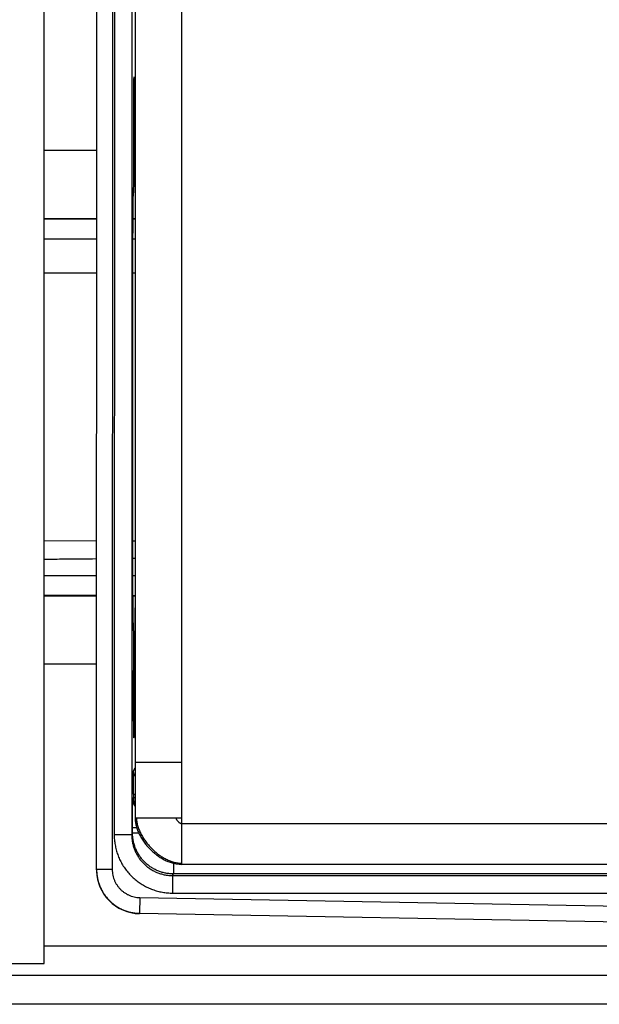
# Model space of a CAD drawing. Header units: inches. Extents: x 0 to 22, y 0 to 17.
# Tile 9 of 26: x 6 to 6.9, y 9.1 to 10.8. Entities that reach past the tile are written whole.
import ezdxf

# ---------------------------------------------------------------- set-up
doc = ezdxf.new("R2010")
doc.units = ezdxf.units.IN
doc.header["$LTSCALE"] = 1.21
doc.header["$MEASUREMENT"] = 0
doc.layers.get('0').update_dxf_attribs({"linetype": 'CONTINUOUS'})

msp = doc.modelspace()

# ---------------------------------------------------------------- linework, layer by layer
at = {"color": 7, "linetype": 'CONTINUOUS'}
for p, q in [((5.9935, 9.1873), (5.9935, 12.4393)), ((6.0828, 9.3475), (6.0834, 12.2591)), ((6.1104, 12.2585), (6.1098, 9.3481)), ((6.2288, 9.3568), (6.2294, 12.2498)), ((6.1136, 12.1989), (6.1131, 9.4077)), ((6.1436, 12.1989), (6.1431, 9.4077)), ((6.1494, 12.1698), (6.1488, 9.4368)), ((6.1466, 10.5321), (6.1466, 10.5879)), ((6.1466, 10.5879), (6.1476, 10.5879)), ((6.1476, 10.5879), (6.1476, 10.5573)), ((5.9935, 10.5793), (6.083, 10.5793)), ((6.1476, 10.5573), (6.1466, 10.5573)), ((6.1477, 10.5443), (6.1466, 10.5443)), ((6.1477, 10.5443), (6.1477, 10.5443)), ((6.1461, 10.5126), (6.1465, 10.5193)), ((6.083, 10.4622), (5.9935, 10.4622)), ((6.083, 10.4613), (5.9935, 10.4613)), ((6.149, 10.4622), (6.1454, 10.4622)), ((6.149, 10.4613), (6.1454, 10.4613)), ((6.083, 10.4273), (5.9935, 10.4273)), ((6.149, 10.4273), (6.1452, 10.4273)), ((6.083, 10.3692), (5.9935, 10.3692)), ((6.145, 9.8989), (6.1451, 10.3797)), ((6.149, 10.3692), (6.1451, 10.3692)), ((6.0829, 9.9104), (5.9935, 9.9105)), ((6.1489, 9.9104), (6.145, 9.9104)), ((5.9935, 9.8515), (6.0829, 9.8515)), ((6.1451, 9.8514), (6.1489, 9.8514)), ((5.9935, 9.8175), (6.0829, 9.8175)), ((5.9935, 9.8166), (6.0829, 9.8166)), ((6.1453, 9.8174), (6.1489, 9.8174)), ((6.1453, 9.8165), (6.1489, 9.8165)), ((6.1463, 9.7593), (6.146, 9.7659)), ((6.1464, 9.6907), (6.1464, 9.7465)), ((6.1464, 9.7343), (6.1476, 9.7343)), ((6.1476, 9.7343), (6.1476, 9.7343)), ((6.1464, 9.7213), (6.1474, 9.7213)), ((6.1474, 9.7213), (6.1474, 9.6907)), ((6.0829, 9.6993), (5.9935, 9.6993)), ((6.1464, 9.6907), (6.1474, 9.6907)), ((6.1488, 9.5318), (6.2288, 9.5318)), ((6.1462, 9.5171), (6.1488, 9.5224)), ((6.1459, 9.4771), (6.1488, 9.4771)), ((6.1459, 9.4771), (6.1459, 9.4711)), ((6.1449, 9.4692), (6.1459, 9.4711)), ((6.1459, 9.4711), (6.1488, 9.4711)), ((6.1488, 9.4368), (6.2288, 9.4368)), ((6.2288, 9.4268), (8.2028, 9.4264)), ((6.1431, 9.4077), (6.1131, 9.4077)), ((6.1431, 9.4077), (6.1445, 9.4105)), ((6.1517, 9.4192), (6.1445, 9.4192)), ((6.1445, 9.4105), (6.1445, 9.4192)), ((6.1551, 9.4105), (6.1445, 9.4105)), ((6.2145, 9.3587), (6.2145, 9.3405)), ((8.1238, 9.3564), (6.2288, 9.3568)), ((6.1098, 9.3481), (6.0828, 9.3481)), ((6.2131, 9.3377), (6.2145, 9.3405)), ((8.0972, 9.3402), (6.2145, 9.3405)), ((6.2131, 9.3377), (6.213, 9.3077)), ((6.2131, 9.3377), (7.7613, 9.3374)), ((6.213, 9.3077), (7.7613, 9.3074)), ((6.157, 9.3001), (6.1565, 9.2731)), ((6.157, 9.3001), (7.7567, 9.2718)), ((6.1565, 9.2731), (7.706, 9.2457)), ((6.1565, 9.2725), (6.1565, 9.2731)), ((7.706, 9.2452), (6.1565, 9.2725)), ((5.9935, 9.2173), (7.6435, 9.2173)), ((4.2018, 9.1873), (5.9935, 9.1873)), ((4.2018, 9.1673), (7.7108, 9.1673)), ((7.7108, 9.1173), (4.2018, 9.1173))]:
    msp.add_line(p, q, dxfattribs=at)
msp.add_lwpolyline([(6.2055, 9.3617), (6.2086, 9.3605), (6.214, 9.3588), (6.2194, 9.3576), (6.2245, 9.357), (6.2288, 9.3568)], dxfattribs=at)
msp.add_arc((6.1578, 9.3475), 0.075, 179.9888, 268.9888, dxfattribs=at)
for points, knots in [([(6.1466, 10.5879), (6.1466, 10.5898), (6.1465, 10.5938), (6.1465, 10.5999), (6.1465, 10.6063), (6.1465, 10.6129), (6.1465, 10.6196), (6.1465, 10.6265), (6.1465, 10.6334), (6.1465, 10.6403), (6.1465, 10.6471), (6.1465, 10.6537), (6.1465, 10.6602), (6.1465, 10.6664), (6.1466, 10.6723), (6.1466, 10.6779), (6.1466, 10.683), (6.1467, 10.6877), (6.1467, 10.6919), (6.1468, 10.6956), (6.1468, 10.6987), (6.1469, 10.7012), (6.1469, 10.7032), (6.1472, 10.7042), (6.1469, 10.7052), (6.1471, 10.7053), (6.1471, 10.7053)], [0, 0, 0, 0, 0.049333, 0.101461, 0.15593, 0.212263, 0.26997, 0.328546, 0.38748, 0.446257, 0.504364, 0.561295, 0.616552, 0.669653, 0.720133, 0.767554, 0.8115, 0.851587, 0.887467, 0.918825, 0.945388, 0.966925, 0.983248, 0.994217, 0.999743, 1, 1, 1, 1]), ([(6.1471, 10.7053), (6.1471, 10.7053), (6.1474, 10.7052), (6.1471, 10.7042), (6.1474, 10.7032), (6.1473, 10.7012), (6.1474, 10.6987), (6.1474, 10.6956), (6.1475, 10.6919), (6.1475, 10.6877), (6.1476, 10.683), (6.1476, 10.6779), (6.1477, 10.6723), (6.1477, 10.6664), (6.1477, 10.6602), (6.1477, 10.6537), (6.1477, 10.6471), (6.1477, 10.6403), (6.1478, 10.6334), (6.1477, 10.6265), (6.1477, 10.6196), (6.1477, 10.6129), (6.1477, 10.6063), (6.1477, 10.5999), (6.1477, 10.5938), (6.1476, 10.5898), (6.1476, 10.5879)], [0, 0, 0, 0, 0.000257, 0.005783, 0.016752, 0.033075, 0.054612, 0.081175, 0.112533, 0.148413, 0.1885, 0.232446, 0.279867, 0.330347, 0.383448, 0.438705, 0.495636, 0.553743, 0.61252, 0.671454, 0.73003, 0.787737, 0.84407, 0.898539, 0.950667, 1, 1, 1, 1]), ([(6.1476, 10.5573), (6.1476, 10.5567), (6.1476, 10.5555), (6.1476, 10.5537), (6.1476, 10.5521), (6.1476, 10.5505), (6.1476, 10.549), (6.1476, 10.5477), (6.1477, 10.5466), (6.1477, 10.5458), (6.1477, 10.545), (6.1477, 10.5447), (6.1477, 10.5443), (6.1477, 10.5443)], [0, 0, 0, 0, 0.138055, 0.273472, 0.403669, 0.526164, 0.638623, 0.738901, 0.825086, 0.895537, 0.948909, 0.984189, 1, 1, 1, 1]), ([(6.1477, 10.5443), (6.1478, 10.5445), (6.1478, 10.5449), (6.1478, 10.5448), (6.1478, 10.5448)], [0, 0, 0, 0, 0.97088, 1, 1, 1, 1]), ([(6.1478, 10.5448), (6.1479, 10.5448), (6.1479, 10.5446), (6.1479, 10.5444), (6.148, 10.5443)], [0, 0, 0, 0, 0.644097, 1, 1, 1, 1]), ([(6.148, 10.5443), (6.148, 10.5439), (6.148, 10.5431), (6.1481, 10.541), (6.1482, 10.5383), (6.1483, 10.5346), (6.1484, 10.5303), (6.1484, 10.5251), (6.1485, 10.5193), (6.1486, 10.5127), (6.1487, 10.5055), (6.1487, 10.4977), (6.1488, 10.4894), (6.1488, 10.4806), (6.1489, 10.4715), (6.1489, 10.4653), (6.1489, 10.4622)], [0, 0, 0, 0, 0.012058, 0.0364, 0.070717, 0.114797, 0.168367, 0.231093, 0.302586, 0.382398, 0.470034, 0.564946, 0.666543, 0.774192, 0.88722, 1, 1, 1, 1]), ([(6.1465, 10.5193), (6.1465, 10.5194), (6.1465, 10.5198), (6.1465, 10.5205), (6.1465, 10.5214), (6.1465, 10.5225), (6.1465, 10.5238), (6.1465, 10.5252), (6.1466, 10.5268), (6.1466, 10.5285), (6.1466, 10.5303), (6.1466, 10.5315), (6.1466, 10.5321)], [0, 0, 0, 0, 0.034292, 0.087372, 0.15821, 0.245431, 0.347335, 0.461941, 0.587018, 0.720131, 0.858691, 1, 1, 1, 1]), ([(6.1451, 10.3797), (6.1451, 10.3832), (6.1451, 10.3901), (6.1452, 10.4005), (6.1452, 10.4108), (6.1452, 10.4208), (6.1452, 10.4306), (6.1453, 10.4402), (6.1453, 10.4493), (6.1454, 10.458), (6.1454, 10.4663), (6.1455, 10.474), (6.1456, 10.4812), (6.1456, 10.4878), (6.1457, 10.4937), (6.1458, 10.4989), (6.1459, 10.5034), (6.1459, 10.5072), (6.146, 10.5102), (6.1461, 10.5119), (6.1461, 10.5126)], [0, 0, 0, 0, 0.078683, 0.156892, 0.234158, 0.310016, 0.384009, 0.455693, 0.524636, 0.590426, 0.652664, 0.710979, 0.765018, 0.814457, 0.858999, 0.898376, 0.932352, 0.960721, 0.983316, 1, 1, 1, 1]), ([(6.146, 9.7659), (6.146, 9.7667), (6.1459, 9.7684), (6.1458, 9.7714), (6.1457, 9.7752), (6.1456, 9.7797), (6.1456, 9.7849), (6.1455, 9.7908), (6.1454, 9.7974), (6.1454, 9.8046), (6.1453, 9.8123), (6.1452, 9.8206), (6.1452, 9.8293), (6.1452, 9.8384), (6.1451, 9.8479), (6.1451, 9.8578), (6.1451, 9.8678), (6.145, 9.8781), (6.145, 9.8885), (6.145, 9.8954), (6.145, 9.8989)], [0, 0, 0, 0, 0.016684, 0.039279, 0.067648, 0.101624, 0.141001, 0.185543, 0.234982, 0.289021, 0.347336, 0.409574, 0.475364, 0.544307, 0.615991, 0.689984, 0.765842, 0.843108, 0.921317, 1, 1, 1, 1]), ([(5.9935, 9.8793), (6.0052, 9.8795), (6.035, 9.8798), (6.0648, 9.8801), (6.0829, 9.8802)], [0, 0, 0, 0, 0.390755, 1, 1, 1, 1]), ([(6.1488, 9.8165), (6.1488, 9.8134), (6.1487, 9.8072), (6.1487, 9.798), (6.1486, 9.7892), (6.1486, 9.7808), (6.1485, 9.7731), (6.1484, 9.7659), (6.1484, 9.7593), (6.1483, 9.7535), (6.1482, 9.7483), (6.1481, 9.7439), (6.148, 9.7403), (6.148, 9.7376), (6.1478, 9.7354), (6.1479, 9.7346), (6.1478, 9.7341)], [0, 0, 0, 0, 0.113813, 0.226435, 0.333695, 0.434926, 0.529496, 0.616816, 0.696342, 0.767576, 0.830077, 0.883454, 0.927375, 0.961568, 0.985823, 1, 1, 1, 1]), ([(6.1464, 9.7465), (6.1464, 9.7471), (6.1464, 9.7483), (6.1464, 9.7501), (6.1464, 9.7517), (6.1464, 9.7533), (6.1464, 9.7548), (6.1464, 9.7561), (6.1464, 9.7572), (6.1463, 9.7581), (6.1463, 9.7588), (6.1463, 9.7592), (6.1463, 9.7593)], [0, 0, 0, 0, 0.141309, 0.279869, 0.412982, 0.538059, 0.652665, 0.754569, 0.84179, 0.912628, 0.965708, 1, 1, 1, 1]), ([(6.1476, 9.7343), (6.1475, 9.7343), (6.1476, 9.7339), (6.1475, 9.7336), (6.1475, 9.7328), (6.1475, 9.732), (6.1475, 9.7308), (6.1475, 9.7295), (6.1475, 9.7281), (6.1475, 9.7265), (6.1475, 9.7248), (6.1474, 9.7231), (6.1474, 9.7219), (6.1474, 9.7213)], [0, 0, 0, 0, 0.015811, 0.051091, 0.104463, 0.174914, 0.261099, 0.361377, 0.473836, 0.596331, 0.726528, 0.861945, 1, 1, 1, 1]), ([(6.1477, 9.7338), (6.1477, 9.7337), (6.1476, 9.7337), (6.1476, 9.7341), (6.1476, 9.7343)], [0, 0, 0, 0, 0.02912, 1, 1, 1, 1]), ([(6.1469, 9.5733), (6.1469, 9.5733), (6.1467, 9.5734), (6.147, 9.5744), (6.1467, 9.5754), (6.1467, 9.5774), (6.1466, 9.5799), (6.1466, 9.583), (6.1465, 9.5867), (6.1465, 9.5909), (6.1464, 9.5956), (6.1464, 9.6007), (6.1464, 9.6063), (6.1463, 9.6122), (6.1463, 9.6184), (6.1463, 9.6249), (6.1463, 9.6315), (6.1463, 9.6383), (6.1463, 9.6452), (6.1463, 9.6521), (6.1463, 9.6589), (6.1463, 9.6657), (6.1463, 9.6723), (6.1463, 9.6787), (6.1464, 9.6848), (6.1464, 9.6887), (6.1464, 9.6907)], [0, 0, 0, 0, 0.000257, 0.005783, 0.016752, 0.033075, 0.054612, 0.081175, 0.112533, 0.148413, 0.1885, 0.232446, 0.279867, 0.330347, 0.383448, 0.438705, 0.495636, 0.553743, 0.61252, 0.671454, 0.73003, 0.787737, 0.84407, 0.898539, 0.950667, 1, 1, 1, 1]), ([(6.1474, 9.6907), (6.1475, 9.6887), (6.1475, 9.6848), (6.1475, 9.6787), (6.1475, 9.6723), (6.1475, 9.6657), (6.1476, 9.6589), (6.1476, 9.6521), (6.1476, 9.6452), (6.1476, 9.6383), (6.1475, 9.6315), (6.1475, 9.6249), (6.1475, 9.6184), (6.1475, 9.6122), (6.1474, 9.6063), (6.1474, 9.6007), (6.1474, 9.5956), (6.1473, 9.5909), (6.1473, 9.5867), (6.1472, 9.583), (6.1472, 9.5799), (6.1471, 9.5774), (6.1471, 9.5754), (6.1468, 9.5744), (6.1471, 9.5734), (6.1469, 9.5733), (6.1469, 9.5733)], [0, 0, 0, 0, 0.049333, 0.101461, 0.15593, 0.212263, 0.26997, 0.328546, 0.38748, 0.446257, 0.504364, 0.561295, 0.616552, 0.669653, 0.720133, 0.767554, 0.8115, 0.851587, 0.887467, 0.918825, 0.945388, 0.966925, 0.983248, 0.994217, 0.999743, 1, 1, 1, 1]), ([(6.1459, 9.4771), (6.1459, 9.4785), (6.1459, 9.4813), (6.1459, 9.4853), (6.1459, 9.4893), (6.1459, 9.4932), (6.1459, 9.4969), (6.1459, 9.5003), (6.146, 9.5036), (6.146, 9.5065), (6.146, 9.5091), (6.146, 9.5114), (6.1461, 9.5133), (6.1461, 9.5149), (6.1461, 9.516), (6.1462, 9.5167), (6.1462, 9.517), (6.1462, 9.5171)], [0, 0, 0, 0, 0.103206, 0.205546, 0.305605, 0.402434, 0.494928, 0.582113, 0.663082, 0.736919, 0.802875, 0.860225, 0.908347, 0.946745, 0.974994, 0.992803, 1, 1, 1, 1]), ([(6.1488, 9.5073), (6.1487, 9.5075), (6.1482, 9.5084), (6.1475, 9.51), (6.1468, 9.5123), (6.1463, 9.5147), (6.1462, 9.5163), (6.1462, 9.5171)], [0, 0, 0, 0, 0.061322, 0.295999, 0.530671, 0.765338, 1, 1, 1, 1]), ([(6.1445, 9.4192), (6.1445, 9.4209), (6.1445, 9.4244), (6.1445, 9.4295), (6.1445, 9.4345), (6.1445, 9.4393), (6.1446, 9.4439), (6.1446, 9.4482), (6.1446, 9.4523), (6.1446, 9.4559), (6.1447, 9.4592), (6.1447, 9.4621), (6.1447, 9.4645), (6.1448, 9.4664), (6.1448, 9.4678), (6.1449, 9.4687), (6.1449, 9.4691), (6.1449, 9.4692)], [0, 0, 0, 0, 0.103256, 0.205543, 0.305615, 0.402417, 0.494892, 0.582101, 0.663025, 0.736892, 0.802826, 0.860179, 0.908312, 0.946705, 0.974969, 0.992784, 1, 1, 1, 1]), ([(6.1488, 9.4559), (6.1484, 9.4564), (6.1476, 9.4579), (6.1465, 9.4603), (6.1456, 9.4632), (6.1451, 9.4662), (6.1449, 9.4682), (6.1449, 9.4692)], [0, 0, 0, 0, 0.141465, 0.356106, 0.570742, 0.785373, 1, 1, 1, 1]), ([(6.1459, 9.4711), (6.1459, 9.4701), (6.146, 9.4681), (6.1465, 9.4651), (6.1474, 9.4622), (6.1483, 9.4603), (6.1488, 9.4594), (6.1488, 9.4593)], [0, 0, 0, 0, 0.245657, 0.491313, 0.737881, 0.984094, 1, 1, 1, 1]), ([(6.1488, 9.4368), (6.1488, 9.4356), (6.1489, 9.4332), (6.1493, 9.4297), (6.1499, 9.4261), (6.151, 9.4213), (6.1525, 9.4166), (6.1544, 9.4119), (6.156, 9.4084), (6.1578, 9.405), (6.1598, 9.4016), (6.1619, 9.3982), (6.1642, 9.3949), (6.1666, 9.3917), (6.1692, 9.3886), (6.1719, 9.3856), (6.1747, 9.3827), (6.1776, 9.3799), (6.1806, 9.3772), (6.1838, 9.3746), (6.187, 9.3722), (6.1902, 9.3699), (6.1936, 9.3678), (6.197, 9.3658), (6.2004, 9.364), (6.2033, 9.3626), (6.205, 9.3619), (6.2055, 9.3617)], [0, 0, 0, 0, 0.035736, 0.071838, 0.108363, 0.145349, 0.220747, 0.259183, 0.298079, 0.337407, 0.377129, 0.417199, 0.457569, 0.498184, 0.538985, 0.579912, 0.620902, 0.661891, 0.702818, 0.743619, 0.784234, 0.824604, 0.864675, 0.904396, 0.943724, 0.98262, 1, 1, 1, 1]), ([(6.1509, 9.4367), (6.1509, 9.4357), (6.1511, 9.4334), (6.1515, 9.4301), (6.1522, 9.4267), (6.1531, 9.4233), (6.1541, 9.4198), (6.1554, 9.4164), (6.1569, 9.413), (6.1585, 9.4096), (6.1603, 9.4062), (6.1623, 9.4029), (6.1644, 9.3996), (6.1667, 9.3964), (6.1691, 9.3933), (6.1716, 9.3902), (6.1742, 9.3872), (6.177, 9.3843), (6.1798, 9.3815), (6.1828, 9.3789), (6.1858, 9.3763), (6.1889, 9.3739), (6.1921, 9.3716), (6.1953, 9.3695), (6.1985, 9.3675), (6.2019, 9.3658), (6.2052, 9.3642), (6.2086, 9.3628), (6.2119, 9.3616), (6.2153, 9.3606), (6.2187, 9.3598), (6.2221, 9.3592), (6.2255, 9.3589), (6.2277, 9.3589), (6.2288, 9.3589)], [0, 0, 0, 0, 0.027645, 0.056176, 0.085244, 0.114859, 0.145018, 0.175705, 0.206896, 0.238554, 0.270639, 0.303102, 0.33589, 0.368947, 0.402213, 0.435627, 0.469127, 0.502649, 0.536129, 0.569504, 0.602715, 0.635702, 0.668408, 0.700782, 0.732777, 0.764351, 0.795471, 0.826111, 0.856256, 0.885903, 0.915064, 0.943766, 0.972056, 1, 1, 1, 1]), ([(6.2184, 9.4368), (6.2185, 9.4365), (6.2187, 9.4359), (6.219, 9.4351), (6.2194, 9.4343), (6.2199, 9.4334), (6.2204, 9.4326), (6.221, 9.4317), (6.2217, 9.4309), (6.2224, 9.4302), (6.2231, 9.4295), (6.2238, 9.4288), (6.2246, 9.4282), (6.2254, 9.4277), (6.2263, 9.4273), (6.2271, 9.427), (6.228, 9.4268), (6.2285, 9.4268), (6.2288, 9.4268)], [0, 0, 0, 0, 0.056244, 0.115733, 0.177939, 0.242299, 0.308236, 0.375172, 0.442539, 0.509789, 0.576413, 0.64195, 0.706015, 0.76832, 0.828714, 0.88723, 0.944138, 1, 1, 1, 1]), ([(6.1131, 9.4077), (6.1131, 9.4048), (6.1133, 9.399), (6.1145, 9.3903), (6.1164, 9.3818), (6.119, 9.3735), (6.1223, 9.3654), (6.1263, 9.3576), (6.131, 9.3503), (6.1364, 9.3433), (6.1423, 9.3369), (6.1487, 9.331), (6.1556, 9.3257), (6.163, 9.321), (6.1707, 9.3169), (6.1788, 9.3136), (6.1871, 9.311), (6.1957, 9.3091), (6.2043, 9.3079), (6.2101, 9.3077), (6.213, 9.3077)], [0, 0, 0, 0, 0.055442, 0.111037, 0.166592, 0.222177, 0.277759, 0.333302, 0.388923, 0.44446, 0.500024, 0.555602, 0.611129, 0.666742, 0.722284, 0.777844, 0.833423, 0.888965, 0.944552, 1, 1, 1, 1]), ([(6.1431, 9.4077), (6.1431, 9.4055), (6.1433, 9.4012), (6.1442, 9.3948), (6.1456, 9.3885), (6.1477, 9.3824), (6.1503, 9.3764), (6.1535, 9.3708), (6.1571, 9.3654), (6.1613, 9.3605), (6.1658, 9.3559), (6.1708, 9.3518), (6.1761, 9.3481), (6.1818, 9.3449), (6.1877, 9.3423), (6.1939, 9.3403), (6.2002, 9.3388), (6.2066, 9.3379), (6.2109, 9.3377), (6.2131, 9.3377)], [0, 0, 0, 0, 0.058854, 0.117702, 0.176563, 0.235426, 0.294258, 0.353085, 0.411876, 0.470636, 0.529417, 0.588203, 0.647003, 0.705833, 0.76466, 0.823497, 0.882333, 0.941165, 1, 1, 1, 1]), ([(6.2145, 9.3405), (6.2123, 9.3405), (6.208, 9.3407), (6.2016, 9.3416), (6.1953, 9.3431), (6.1892, 9.3452), (6.1832, 9.3478), (6.1776, 9.3509), (6.1722, 9.3546), (6.1673, 9.3587), (6.1627, 9.3633), (6.1585, 9.3683), (6.1549, 9.3736), (6.1517, 9.3793), (6.1491, 9.3852), (6.1471, 9.3914), (6.1456, 9.3977), (6.1447, 9.4041), (6.1445, 9.4084), (6.1445, 9.4105)], [0, 0, 0, 0, 0.05887, 0.117667, 0.176455, 0.235274, 0.294088, 0.352951, 0.411762, 0.470512, 0.529328, 0.588182, 0.647041, 0.705888, 0.764659, 0.823461, 0.882322, 0.941153, 1, 1, 1, 1]), ([(6.0828, 9.3475), (6.0828, 9.3454), (6.083, 9.341), (6.0839, 9.3344), (6.0855, 9.3277), (6.0877, 9.3212), (6.0904, 9.3149), (6.0937, 9.3089), (6.0975, 9.3032), (6.1019, 9.2979), (6.1067, 9.293), (6.1119, 9.2886), (6.1175, 9.2847), (6.1235, 9.2812), (6.1297, 9.2784), (6.1362, 9.2761), (6.1428, 9.2744), (6.1496, 9.2734), (6.1542, 9.2731), (6.1565, 9.2731)], [0, 0, 0, 0, 0.054388, 0.113433, 0.172478, 0.231618, 0.290746, 0.349882, 0.408986, 0.468089, 0.527236, 0.586276, 0.645317, 0.704464, 0.763549, 0.822634, 0.881744, 0.940854, 1, 1, 1, 1]), ([(6.1098, 9.3481), (6.1098, 9.3464), (6.11, 9.3431), (6.1107, 9.3382), (6.112, 9.3333), (6.1138, 9.3287), (6.116, 9.3242), (6.1187, 9.3201), (6.1218, 9.3162), (6.1253, 9.3126), (6.1291, 9.3094), (6.1333, 9.3067), (6.1377, 9.3044), (6.1423, 9.3025), (6.1471, 9.3012), (6.152, 9.3003), (6.1553, 9.3001), (6.157, 9.3001)], [0, 0, 0, 0, 0.06691, 0.13357, 0.200165, 0.266789, 0.333448, 0.40017, 0.466769, 0.533471, 0.600087, 0.666737, 0.733433, 0.800058, 0.866687, 0.933332, 1, 1, 1, 1])]:
    msp.add_open_spline(points, degree=3, knots=knots, dxfattribs=at)
for points in [[(6.145, 9.8808), (6.1463, 9.8809), (6.1476, 9.8809), (6.1489, 9.8809)], [(6.1478, 9.7341), (6.1477, 9.7339), (6.1477, 9.7338), (6.1477, 9.7338)], [(6.1509, 9.4368), (6.1509, 9.4368), (6.1509, 9.4368), (6.1509, 9.4367)], [(6.0828, 9.3481), (6.0828, 9.3479), (6.0828, 9.3477), (6.0828, 9.3475)]]:
    msp.add_open_spline(points, degree=3, dxfattribs=at)

doc.saveas('drawing.dxf')
